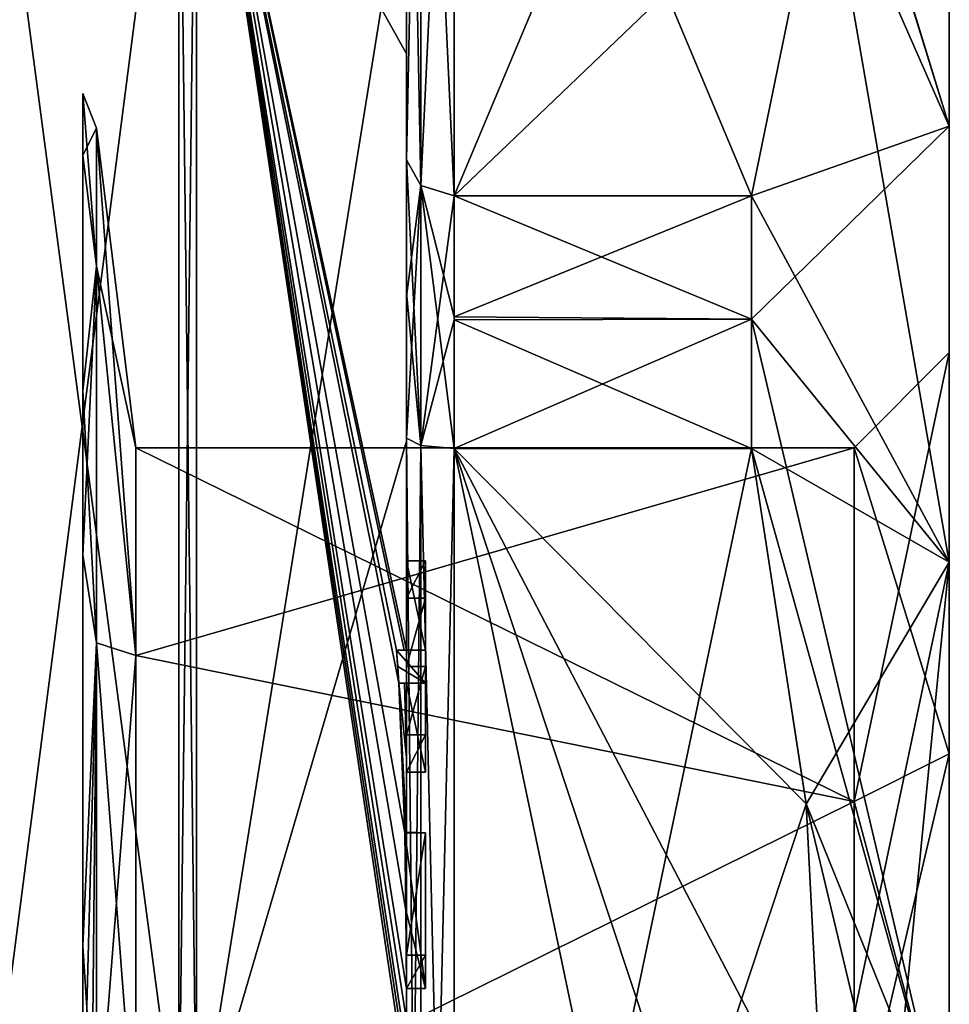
# Model space of a CAD drawing. Extents: x -23 to 470, y -1800 to 0.
# Tile 256 of 256: x 460 to 470, y -26 to -16. Entities that reach past the tile are written whole.
import ezdxf

# ---------------------------------------------------------------- set-up
doc = ezdxf.new("R2010")
doc.units = 0
doc.header["$LTSCALE"] = 17.087905
for name, color, linetype in [('1365', 7, 'CONTINUOUS'), ('1366', 7, 'CONTINUOUS'), ('1369', 7, 'CONTINUOUS'), ('1370', 7, 'CONTINUOUS'), ('1371', 7, 'CONTINUOUS'), ('1372', 7, 'CONTINUOUS'), ('1377', 7, 'CONTINUOUS'), ('1378', 7, 'CONTINUOUS'), ('1379', 7, 'CONTINUOUS'), ('1380', 7, 'CONTINUOUS'), ('1381', 7, 'CONTINUOUS'), ('1385', 7, 'CONTINUOUS'), ('1386', 7, 'CONTINUOUS'), ('1388', 7, 'CONTINUOUS'), ('1389', 7, 'CONTINUOUS'), ('1390', 7, 'CONTINUOUS'), ('1391', 7, 'CONTINUOUS'), ('1392', 7, 'CONTINUOUS'), ('1423', 7, 'CONTINUOUS'), ('1429', 7, 'CONTINUOUS'), ('1430', 7, 'CONTINUOUS'), ('1431', 7, 'CONTINUOUS'), ('1432', 7, 'CONTINUOUS'), ('1450', 7, 'CONTINUOUS'), ('1451', 7, 'CONTINUOUS'), ('1452', 7, 'CONTINUOUS'), ('1453', 7, 'CONTINUOUS'), ('1456', 7, 'CONTINUOUS'), ('1491', 7, 'CONTINUOUS'), ('1492', 7, 'CONTINUOUS'), ('1493', 7, 'CONTINUOUS'), ('1494', 7, 'CONTINUOUS'), ('1495', 7, 'CONTINUOUS'), ('1496', 7, 'CONTINUOUS'), ('1497', 7, 'CONTINUOUS'), ('1498', 7, 'CONTINUOUS'), ('1499', 7, 'CONTINUOUS'), ('1500', 7, 'CONTINUOUS'), ('1501', 7, 'CONTINUOUS'), ('1547', 7, 'CONTINUOUS'), ('1548', 7, 'CONTINUOUS'), ('1552', 7, 'CONTINUOUS'), ('1554', 7, 'CONTINUOUS')]:
    doc.layers.add(name, color=color, linetype=linetype)

msp = doc.modelspace()

# ---------------------------------------------------------------- linework, layer by layer
at = {"layer": '1365', "linetype": 'CONTINUOUS'}
for points in [[(470.1, -19.55), (470.1, -23.763, -7.311), (470.1, -15.5), (470.1, -19.55)], [(470.1, -17.175, 6.249), (470.1, -19.55), (470.1, -15.5), (470.1, -17.175, 6.249)], [(470.1, -15.5), (470.1, -23.763, -7.311), (470.1, -17.175, -6.249), (470.1, -15.5)], [(470.1, -23.764, 7.311), (470.1, -19.55), (470.1, -17.175, 6.249), (470.1, -23.764, 7.311)], [(470.1, -21.751, 10.825), (470.1, -23.764, 7.311), (470.1, -17.175, 6.249), (470.1, -21.751, 10.825)], [(470.1, -23.763, -7.311), (470.1, -27.999, -8.45), (470.1, -17.175, -6.249), (470.1, -23.763, -7.311)], [(470.1, -17.175, -6.249), (470.1, -27.999, -8.45), (470.1, -34.249, -10.825), (470.1, -17.175, -6.249)], [(470.1, -21.751, -10.825), (470.1, -17.175, -6.249), (470.1, -34.249, -10.825), (470.1, -21.751, -10.825)], [(470.1, -28.001, 8.45), (470.1, -23.764, 7.311), (470.1, -21.751, 10.825), (470.1, -28.001, 8.45)], [(470.1, -28.001, 8.45), (470.1, -21.751, 10.825), (470.1, -38.825, 6.249), (470.1, -28.001, 8.45)], [(470.1, -21.751, 10.825), (470.1, -28, 12.5), (470.1, -34.249, 10.825), (470.1, -21.751, 10.825)], [(470.1, -38.825, 6.249), (470.1, -21.751, 10.825), (470.1, -34.249, 10.825), (470.1, -38.825, 6.249)], [(470.1, -28, -12.5), (470.1, -21.751, -10.825), (470.1, -34.249, -10.825), (470.1, -28, -12.5)]]:
    msp.add_3dface(points, dxfattribs=at)
at = {"layer": '1366', "linetype": 'CONTINUOUS'}
for points in [[(464.9, -20.56, 15.95), (464.9, -35.44, 15.95), (468.023, -20.56, 15.95), (464.9, -20.56, 15.95)], [(468.023, -20.56, 15.95), (464.9, -35.44, 15.95), (468.598, -24.292, 15.95), (468.023, -20.56, 15.95)], [(468.598, -24.292, 15.95), (464.9, -35.44, 15.95), (468.786, -28, 15.95), (468.598, -24.292, 15.95)]]:
    msp.add_3dface(points, dxfattribs=at)
at = {"layer": '1369', "linetype": 'CONTINUOUS'}
for points in [[(464.9, -35.44, -15.95), (464.9, -20.56, -15.95), (468.023, -35.44, -15.95), (464.9, -35.44, -15.95)], [(468.023, -35.44, -15.95), (464.9, -20.56, -15.95), (468.598, -31.708, -15.95), (468.023, -35.44, -15.95)], [(468.598, -31.708, -15.95), (464.9, -20.56, -15.95), (468.786, -28, -15.95), (468.598, -31.708, -15.95)], [(468.786, -28, -15.95), (464.9, -20.56, -15.95), (468.598, -24.29, -15.95), (468.786, -28, -15.95)], [(468.598, -24.29, -15.95), (464.9, -20.56, -15.95), (468.023, -20.56, -15.95), (468.598, -24.29, -15.95)]]:
    msp.add_3dface(points, dxfattribs=at)
at = {"layer": '1370', "linetype": 'CONTINUOUS'}
for points in [[(464.9, -17.907, -14.418), (464.9, -10.467, -1.532), (468.023, -17.907, -14.418), (464.9, -17.907, -14.418)], [(468.023, -17.907, -14.418), (464.9, -10.467, -1.532), (468.786, -14.187, -7.975), (468.023, -17.907, -14.418)]]:
    msp.add_3dface(points, dxfattribs=at)
at = {"layer": '1371', "linetype": 'CONTINUOUS'}
for points in [[(464.9, -10.467, 1.532), (464.9, -17.907, 14.418), (468.023, -10.467, 1.532), (464.9, -10.467, 1.532)], [(468.023, -10.467, 1.532), (464.9, -17.907, 14.418), (468.786, -14.187, 7.975), (468.023, -10.467, 1.532)], [(468.786, -14.187, 7.975), (464.9, -17.907, 14.418), (468.023, -17.907, 14.418), (468.786, -14.187, 7.975)]]:
    msp.add_3dface(points, dxfattribs=at)
at = {"layer": '1372', "linetype": 'CONTINUOUS'}
for points in [[(464.4, -17.529, -14.764), (464.4, -13.915, -8.604), (464.4, -9.979, -1.686), (464.4, -17.529, -14.764)], [(464.4, -9.979, 1.686), (464.4, -14.278, 13.855), (464.4, -17.529, 14.764), (464.4, -9.979, 1.686)], [(464.4, -11.635, -10.603), (464.4, -14.211, -9.116), (464.4, -16.414, -15.685), (464.4, -11.635, -10.603)], [(464.4, -14.211, -9.116), (464.4, -13.915, -8.604), (464.4, -17.529, -14.764), (464.4, -14.211, -9.116)], [(464.4, -16.414, -15.685), (464.4, -14.211, -9.116), (464.4, -17.529, -14.764), (464.4, -16.414, -15.685)], [(464.4, -14.278, 13.855), (464.4, -20.48, 17.992), (464.4, -17.529, 14.764), (464.4, -14.278, 13.855)], [(464.4, -22.674, -18.759), (464.4, -16.414, -15.685), (464.4, -22.674, -18.216), (464.4, -22.674, -18.759)], [(464.4, -22.674, -18.216), (464.4, -16.414, -15.685), (464.4, -20.45, -16.45), (464.4, -22.674, -18.216)], [(464.4, -20.45, -16.45), (464.4, -16.414, -15.685), (464.4, -18.961, -15.681), (464.4, -20.45, -16.45)], [(464.4, -18.961, -15.681), (464.4, -16.414, -15.685), (464.4, -17.529, -14.764), (464.4, -18.961, -15.681)], [(464.4, -17.529, 14.764), (464.4, -20.48, 17.992), (464.4, -18.921, 15.658), (464.4, -17.529, 14.764)], [(464.4, -18.921, 15.658), (464.4, -20.48, 17.992), (464.4, -20.45, 16.45), (464.4, -18.921, 15.658)], [(464.4, -21.736, -16.5), (464.4, -22.674, -18.216), (464.4, -20.45, -16.45), (464.4, -21.736, -16.5)], [(464.4, -35.55, -16.45), (464.4, -21.736, -16.5), (464.4, -20.45, -16.45), (464.4, -35.55, -16.45)], [(464.4, -26.85, 16.5), (464.4, -29.051, 16.5), (464.4, -20.45, 16.45), (464.4, -26.85, 16.5)], [(464.4, -20.45, 16.45), (464.4, -29.051, 16.5), (464.4, -35.55, 16.45), (464.4, -20.45, 16.45)], [(464.4, -26.85, 16.783), (464.4, -26.85, 16.5), (464.4, -20.45, 16.45), (464.4, -26.85, 16.783)], [(464.4, -20.48, 17.992), (464.4, -26.85, 16.783), (464.4, -20.45, 16.45), (464.4, -20.48, 17.992)], [(464.4, -27.779, 19.499), (464.4, -26.85, 16.783), (464.4, -20.48, 17.992), (464.4, -27.779, 19.499)], [(464.4, -22.13, -16.5), (464.4, -21.736, -16.5), (464.4, -35.55, -16.45), (464.4, -22.13, -16.5)], [(464.4, -22.848, -17.85), (464.4, -22.13, -16.5), (464.4, -23.565, -16.5), (464.4, -22.848, -17.85)], [(464.4, -23.565, -16.5), (464.4, -22.13, -16.5), (464.4, -35.55, -16.45), (464.4, -23.565, -16.5)], [(464.4, -23.021, -18.216), (464.4, -23.958, -16.5), (464.4, -23.021, -18.854), (464.4, -23.021, -18.216)], [(464.4, -23.021, -18.854), (464.4, -23.958, -16.5), (464.4, -23.804, -19.043), (464.4, -23.021, -18.854)], [(464.4, -23.958, -16.5), (464.4, -23.565, -16.5), (464.4, -35.55, -16.45), (464.4, -23.958, -16.5)], [(464.4, -23.804, -19.043), (464.4, -23.958, -16.5), (464.4, -24.587, -19.196), (464.4, -23.804, -19.043)], [(464.4, -24.587, -19.196), (464.4, -23.958, -16.5), (464.4, -25.878, -16.5), (464.4, -24.587, -19.196)], [(464.4, -25.878, -16.5), (464.4, -23.958, -16.5), (464.4, -35.55, -16.45), (464.4, -25.878, -16.5)], [(464.4, -25.878, -19.196), (464.4, -24.587, -19.196), (464.4, -25.878, -16.5), (464.4, -25.878, -19.196)], [(464.4, -26.227, -16.5), (464.4, -25.878, -16.5), (464.4, -35.55, -16.45), (464.4, -26.227, -16.5)], [(464.4, -26.227, -19.419), (464.4, -26.227, -16.5), (464.4, -27.864, -16.5), (464.4, -26.227, -19.419)], [(464.4, -27.864, -16.5), (464.4, -26.227, -16.5), (464.4, -35.55, -16.45), (464.4, -27.864, -16.5)], [(464.4, -26.56, -19.447), (464.4, -26.227, -19.419), (464.4, -27.864, -16.5), (464.4, -26.56, -19.447)]]:
    msp.add_3dface(points, dxfattribs=at)
at = {"layer": '1377', "linetype": 'CONTINUOUS'}
for points in [[(462.195, -28, 21.983), (464.4, -14.278, 13.855), (462.195, -12.456, 15.544), (462.195, -28, 21.983)], [(464.4, -20.48, 17.992), (464.4, -14.278, 13.855), (462.195, -28, 21.983), (464.4, -20.48, 17.992)], [(464.4, -27.779, 19.499), (464.4, -20.48, 17.992), (462.195, -28, 21.983), (464.4, -27.779, 19.499)]]:
    msp.add_3dface(points, dxfattribs=at)
at = {"layer": '1378', "linetype": 'CONTINUOUS'}
for points in [[(464.4, -11.635, -10.603), (464.4, -16.414, -15.685), (462.195, -12.456, -15.544), (464.4, -11.635, -10.603)], [(464.4, -16.414, -15.685), (464.4, -22.674, -18.759), (462.195, -12.456, -15.544), (464.4, -16.414, -15.685)], [(462.195, -12.456, -15.544), (464.4, -22.674, -18.759), (464.374, -22.674, -19.134), (462.195, -12.456, -15.544)], [(462.195, -12.456, -15.544), (464.4, -26.56, -19.447), (464.4, -26.884, -19.5), (462.195, -12.456, -15.544)], [(464.4, -26.56, -19.447), (462.195, -12.456, -15.544), (464.399, -26.227, -19.5), (464.4, -26.56, -19.447)], [(462.195, -28, -21.983), (462.195, -12.456, -15.544), (464.4, -27.249, -19.5), (462.195, -28, -21.983)], [(464.4, -27.249, -19.5), (462.195, -12.456, -15.544), (464.4, -27.067, -19.5), (464.4, -27.249, -19.5)], [(464.4, -27.067, -19.5), (462.195, -12.456, -15.544), (464.4, -26.884, -19.5), (464.4, -27.067, -19.5)], [(464.399, -26.227, -19.5), (462.195, -12.456, -15.544), (464.394, -25.404, -19.5), (464.399, -26.227, -19.5)], [(464.394, -25.404, -19.5), (462.195, -12.456, -15.544), (464.383, -24.594, -19.5), (464.394, -25.404, -19.5)], [(464.383, -24.594, -19.5), (462.195, -12.456, -15.544), (464.32, -23.021, -19.5), (464.383, -24.594, -19.5)], [(464.32, -23.021, -19.5), (462.195, -12.456, -15.544), (464.296, -22.674, -19.5), (464.32, -23.021, -19.5)], [(464.296, -22.674, -19.5), (462.195, -12.456, -15.544), (464.374, -22.674, -19.134), (464.296, -22.674, -19.5)], [(464.309, -22.846, -19.5), (464.32, -23.021, -19.5), (464.296, -22.674, -19.5), (464.309, -22.846, -19.5)], [(464.4, -23.804, -19.043), (464.4, -24.587, -19.196), (464.32, -23.021, -19.5), (464.4, -23.804, -19.043)], [(464.38, -23.021, -19.18), (464.4, -23.804, -19.043), (464.32, -23.021, -19.5), (464.38, -23.021, -19.18)], [(464.4, -24.587, -19.196), (464.396, -24.594, -19.349), (464.32, -23.021, -19.5), (464.4, -24.587, -19.196)], [(464.396, -24.594, -19.349), (464.383, -24.594, -19.5), (464.32, -23.021, -19.5), (464.396, -24.594, -19.349)], [(464.4, -23.021, -18.854), (464.4, -23.804, -19.043), (464.38, -23.021, -19.18), (464.4, -23.021, -18.854)], [(464.4, -26.227, -19.46), (464.4, -26.56, -19.447), (464.399, -26.227, -19.5), (464.4, -26.227, -19.46)], [(464.4, -26.227, -19.419), (464.4, -26.56, -19.447), (464.4, -26.227, -19.46), (464.4, -26.227, -19.419)]]:
    msp.add_3dface(points, dxfattribs=at)
at = {"layer": '1379', "linetype": 'CONTINUOUS'}
for points in [[(462.009, -28, -21.97), (460, -12.837, -15.164), (462.009, -12.465, -15.535), (462.009, -28, -21.97)], [(460, -28, -21.444), (460, -12.837, -15.164), (462.009, -28, -21.97), (460, -28, -21.444)]]:
    msp.add_3dface(points, dxfattribs=at)
at = {"layer": '1380', "linetype": 'CONTINUOUS'}
for points in [[(460, -12.837, 15.164), (460, -28, 21.444), (462.009, -12.465, 15.535), (460, -12.837, 15.164)], [(462.009, -12.465, 15.535), (460, -28, 21.444), (462.009, -28, 21.97), (462.009, -12.465, 15.535)]]:
    msp.add_3dface(points, dxfattribs=at)
at = {"layer": '1381', "linetype": 'CONTINUOUS'}
for points in [[(461.556, -20.55), (461.556, -22.732, 5.268), (461.144, -17.195, 0), (461.556, -20.55)], [(461.144, -18.643, -5.402), (461.556, -20.55), (461.144, -17.195, 0), (461.144, -18.643, -5.402)], [(461.144, -17.195, 0), (461.556, -22.732, 5.268), (461.144, -18.643, 5.402), (461.144, -17.195, 0)], [(461.556, -22.732, -5.268), (461.556, -20.55), (461.144, -18.643, -5.402), (461.556, -22.732, -5.268)], [(461.144, -18.643, 5.402), (461.556, -22.732, 5.268), (461.144, -22.598, 9.357), (461.144, -18.643, 5.402)], [(461.144, -22.598, -9.357), (461.556, -22.732, -5.268), (461.144, -18.643, -5.402), (461.144, -22.598, -9.357)], [(461.556, -22.732, 5.268), (461.556, -28, 7.45), (461.144, -22.598, 9.357), (461.556, -22.732, 5.268)], [(461.556, -28, 7.45), (461.144, -28, 10.805), (461.144, -22.598, 9.357), (461.556, -28, 7.45)], [(461.144, -28, -10.805), (461.556, -22.732, -5.268), (461.144, -22.598, -9.357), (461.144, -28, -10.805)], [(461.556, -28, -7.45), (461.556, -22.732, -5.268), (461.144, -28, -10.805), (461.556, -28, -7.45)]]:
    msp.add_3dface(points, dxfattribs=at)
at = {"layer": '1385', "linetype": 'CONTINUOUS'}
for points in [[(462.195, -28, 21.983), (462.195, -12.456, 15.544), (462.009, -28, 21.97), (462.195, -28, 21.983)], [(462.195, -12.456, 15.544), (462.009, -12.465, 15.535), (462.009, -28, 21.97), (462.195, -12.456, 15.544)]]:
    msp.add_3dface(points, dxfattribs=at)
at = {"layer": '1386', "linetype": 'CONTINUOUS'}
for points in [[(462.195, -12.456, -15.544), (462.195, -28, -21.983), (462.009, -12.465, -15.535), (462.195, -12.456, -15.544)], [(462.195, -28, -21.983), (462.009, -28, -21.97), (462.009, -12.465, -15.535), (462.195, -28, -21.983)]]:
    msp.add_3dface(points, dxfattribs=at)
at = {"layer": '1388', "linetype": 'CONTINUOUS'}
for points in [[(470.1, -15.5), (470.1, -17.175, -6.249), (468.023, -10.4), (470.1, -15.5)], [(470.1, -17.175, -6.249), (468.023, -10.467, -1.532), (468.023, -10.4), (470.1, -17.175, -6.249)], [(470.1, -17.175, -6.249), (468.786, -14.187, -7.975), (468.023, -10.467, -1.532), (470.1, -17.175, -6.249)], [(470.1, -17.175, 6.249), (468.786, -14.187, 7.975), (468.023, -17.907, 14.418), (470.1, -17.175, 6.249)], [(470.1, -21.751, -10.825), (468.023, -17.907, -14.418), (468.786, -14.187, -7.975), (470.1, -21.751, -10.825)], [(470.1, -17.175, 6.249), (470.1, -15.5), (468.786, -14.187, 7.975), (470.1, -17.175, 6.249)], [(470.1, -17.175, -6.249), (470.1, -21.751, -10.825), (468.786, -14.187, -7.975), (470.1, -17.175, -6.249)], [(470.1, -21.751, 10.825), (470.1, -17.175, 6.249), (468.023, -19.2, 15.242), (470.1, -21.751, 10.825)], [(470.1, -17.175, 6.249), (468.023, -17.907, 14.418), (468.023, -19.2, 15.242), (470.1, -17.175, 6.249)], [(468.023, -17.907, -14.418), (470.1, -21.751, -10.825), (468.023, -19.2, -15.242), (468.023, -17.907, -14.418)], [(468.023, -20.56, 15.95), (470.1, -21.751, 10.825), (468.023, -19.2, 15.242), (468.023, -20.56, 15.95)], [(470.1, -21.751, -10.825), (470.1, -28, -12.5), (468.023, -19.2, -15.242), (470.1, -21.751, -10.825)], [(470.1, -28, -12.5), (468.023, -20.56, -15.95), (468.023, -19.2, -15.242), (470.1, -28, -12.5)], [(470.1, -21.751, 10.825), (468.023, -20.56, 15.95), (468.598, -24.292, 15.95), (470.1, -21.751, 10.825)], [(470.1, -28, -12.5), (468.598, -24.29, -15.95), (468.023, -20.56, -15.95), (470.1, -28, -12.5)], [(470.1, -21.751, 10.825), (468.598, -24.292, 15.95), (468.786, -28, 15.95), (470.1, -21.751, 10.825)], [(470.1, -21.751, 10.825), (468.786, -28, 15.95), (469.483, -28, 14.24), (470.1, -21.751, 10.825)], [(470.1, -28, 12.5), (470.1, -21.751, 10.825), (469.483, -28, 14.24), (470.1, -28, 12.5)], [(468.598, -24.29, -15.95), (470.1, -28, -12.5), (469.483, -28, -14.24), (468.598, -24.29, -15.95)], [(468.786, -28, -15.95), (468.598, -24.29, -15.95), (469.483, -28, -14.24), (468.786, -28, -15.95)]]:
    msp.add_3dface(points, dxfattribs=at)
at = {"layer": '1389', "linetype": 'CONTINUOUS'}
for points in [[(469.1, -20.55), (469.1, -24.266, 6.447), (461.556, -20.55), (469.1, -20.55)], [(461.556, -20.55), (469.1, -24.266, 6.447), (461.556, -22.732, 5.268), (461.556, -20.55)], [(469.1, -24.266, 6.447), (461.556, -28, 7.45), (461.556, -22.732, 5.268), (469.1, -24.266, 6.447)], [(469.1, -28.001, 7.45), (461.556, -28, 7.45), (469.1, -24.266, 6.447), (469.1, -28.001, 7.45)]]:
    msp.add_3dface(points, dxfattribs=at)
at = {"layer": '1390', "linetype": 'CONTINUOUS'}
for points in [[(469.1, -20.55), (461.556, -20.55), (461.556, -22.732, -5.268), (469.1, -20.55)], [(469.1, -24.265, -6.446), (469.1, -20.55), (461.556, -22.732, -5.268), (469.1, -24.265, -6.446)], [(461.556, -28, -7.45), (469.1, -24.265, -6.446), (461.556, -22.732, -5.268), (461.556, -28, -7.45)], [(469.1, -27.999, -7.45), (469.1, -24.265, -6.446), (461.556, -28, -7.45), (469.1, -27.999, -7.45)]]:
    msp.add_3dface(points, dxfattribs=at)
at = {"layer": '1391', "linetype": 'CONTINUOUS'}
for points in [[(470.1, -19.55), (470.1, -23.764, 7.311), (469.1, -20.55), (470.1, -19.55)], [(470.1, -23.764, 7.311), (469.1, -24.266, 6.447), (469.1, -20.55), (470.1, -23.764, 7.311)], [(470.1, -23.764, 7.311), (470.1, -28.001, 8.45), (469.1, -24.266, 6.447), (470.1, -23.764, 7.311)], [(470.1, -28.001, 8.45), (469.1, -28.001, 7.45), (469.1, -24.266, 6.447), (470.1, -28.001, 8.45)]]:
    msp.add_3dface(points, dxfattribs=at)
at = {"layer": '1392', "linetype": 'CONTINUOUS'}
for points in [[(470.1, -23.763, -7.311), (470.1, -19.55), (469.1, -24.265, -6.446), (470.1, -23.763, -7.311)], [(470.1, -19.55), (469.1, -20.55), (469.1, -24.265, -6.446), (470.1, -19.55)], [(470.1, -27.999, -8.45), (470.1, -23.763, -7.311), (469.1, -27.999, -7.45), (470.1, -27.999, -8.45)], [(470.1, -23.763, -7.311), (469.1, -24.265, -6.446), (469.1, -27.999, -7.45), (470.1, -23.763, -7.311)]]:
    msp.add_3dface(points, dxfattribs=at)
at = {"layer": '1423', "linetype": 'CONTINUOUS'}
for points in [[(464.6, -21.736, -16.5), (464.6, -22.13, -16.5), (464.6, -22.674, -18.216), (464.6, -21.736, -16.5)], [(464.6, -22.674, -18.216), (464.6, -22.13, -16.5), (464.6, -22.848, -17.85), (464.6, -22.674, -18.216)], [(464.6, -22.674, -19.5), (464.6, -22.674, -18.216), (464.6, -22.848, -17.85), (464.6, -22.674, -19.5)], [(464.6, -23.021, -19.5), (464.6, -22.674, -19.5), (464.6, -23.021, -18.216), (464.6, -23.021, -19.5)], [(464.6, -23.021, -18.216), (464.6, -22.674, -19.5), (464.6, -22.848, -17.85), (464.6, -23.021, -18.216)], [(464.6, -23.565, -16.5), (464.6, -23.021, -18.216), (464.6, -22.848, -17.85), (464.6, -23.565, -16.5)], [(464.6, -23.958, -16.5), (464.6, -23.021, -18.216), (464.6, -23.565, -16.5), (464.6, -23.958, -16.5)], [(464.6, -24.594, -19.5), (464.6, -24.594, -19.196), (464.6, -25.878, -19.196), (464.6, -24.594, -19.5)], [(464.6, -26.227, -19.5), (464.6, -24.594, -19.5), (464.6, -25.878, -19.196), (464.6, -26.227, -19.5)], [(464.6, -26.227, -16.5), (464.6, -26.227, -19.5), (464.6, -25.878, -19.196), (464.6, -26.227, -16.5)], [(464.6, -25.878, -16.5), (464.6, -26.227, -16.5), (464.6, -25.878, -19.196), (464.6, -25.878, -16.5)]]:
    msp.add_3dface(points, dxfattribs=at)
at = {"layer": '1429', "linetype": 'CONTINUOUS'}
for points in [[(464.4, -24.587, -19.196), (464.4, -25.878, -19.196), (464.6, -24.594, -19.196), (464.4, -24.587, -19.196)], [(464.6, -24.594, -19.196), (464.4, -25.878, -19.196), (464.6, -25.878, -19.196), (464.6, -24.594, -19.196)]]:
    msp.add_3dface(points, dxfattribs=at)
at = {"layer": '1430', "linetype": 'CONTINUOUS'}
for points in [[(464.383, -24.594, -19.5), (464.396, -24.594, -19.349), (464.6, -24.594, -19.5), (464.383, -24.594, -19.5)], [(464.396, -24.594, -19.349), (464.4, -24.587, -19.196), (464.6, -24.594, -19.5), (464.396, -24.594, -19.349)], [(464.4, -24.587, -19.196), (464.6, -24.594, -19.196), (464.6, -24.594, -19.5), (464.4, -24.587, -19.196)]]:
    msp.add_3dface(points, dxfattribs=at)
at = {"layer": '1431', "linetype": 'CONTINUOUS'}
for points in [[(464.4, -22.13, -16.5), (464.4, -22.848, -17.85), (464.6, -22.13, -16.5), (464.4, -22.13, -16.5)], [(464.6, -22.13, -16.5), (464.4, -22.848, -17.85), (464.6, -22.848, -17.85), (464.6, -22.13, -16.5)]]:
    msp.add_3dface(points, dxfattribs=at)
at = {"layer": '1432', "linetype": 'CONTINUOUS'}
for points in [[(464.4, -21.736, -16.5), (464.4, -22.13, -16.5), (464.6, -21.736, -16.5), (464.4, -21.736, -16.5)], [(464.4, -22.13, -16.5), (464.6, -22.13, -16.5), (464.6, -21.736, -16.5), (464.4, -22.13, -16.5)]]:
    msp.add_3dface(points, dxfattribs=at)
at = {"layer": '1450', "linetype": 'CONTINUOUS'}
for points in [[(464.4, -35.55, -16.45), (464.4, -20.45, -16.45), (464.549, -20.528, -16.094), (464.4, -35.55, -16.45)], [(464.4, -35.55, -16.45), (464.549, -20.528, -16.094), (464.549, -35.472, -16.094), (464.4, -35.55, -16.45)], [(464.549, -20.528, -16.094), (464.9, -20.56, -15.95), (464.549, -35.472, -16.094), (464.549, -20.528, -16.094)], [(464.9, -20.56, -15.95), (464.9, -35.44, -15.95), (464.549, -35.472, -16.094), (464.9, -20.56, -15.95)]]:
    msp.add_3dface(points, dxfattribs=at)
at = {"layer": '1451', "linetype": 'CONTINUOUS'}
for points in [[(464.4, -17.529, -14.764), (464.4, -9.979, -1.686), (464.549, -10.326, -1.576), (464.4, -17.529, -14.764)], [(464.4, -17.529, -14.764), (464.549, -10.326, -1.576), (464.549, -17.798, -14.518), (464.4, -17.529, -14.764)], [(464.549, -10.326, -1.576), (464.9, -10.467, -1.532), (464.549, -17.798, -14.518), (464.549, -10.326, -1.576)], [(464.9, -10.467, -1.532), (464.9, -17.907, -14.418), (464.549, -17.798, -14.518), (464.9, -10.467, -1.532)]]:
    msp.add_3dface(points, dxfattribs=at)
at = {"layer": '1452', "linetype": 'CONTINUOUS'}
for points in [[(464.4, -9.979, 1.686), (464.4, -17.529, 14.764), (464.549, -17.798, 14.518), (464.4, -9.979, 1.686)], [(464.4, -9.979, 1.686), (464.549, -17.798, 14.518), (464.549, -10.326, 1.576), (464.4, -9.979, 1.686)], [(464.9, -17.907, 14.418), (464.9, -10.467, 1.532), (464.549, -10.326, 1.576), (464.9, -17.907, 14.418)], [(464.549, -17.798, 14.518), (464.9, -17.907, 14.418), (464.549, -10.326, 1.576), (464.549, -17.798, 14.518)]]:
    msp.add_3dface(points, dxfattribs=at)
at = {"layer": '1453', "linetype": 'CONTINUOUS'}
for points in [[(464.4, -20.45, 16.45), (464.4, -35.55, 16.45), (464.549, -35.472, 16.094), (464.4, -20.45, 16.45)], [(464.4, -20.45, 16.45), (464.549, -35.472, 16.094), (464.549, -20.528, 16.094), (464.4, -20.45, 16.45)], [(464.9, -35.44, 15.95), (464.9, -20.56, 15.95), (464.549, -20.528, 16.094), (464.9, -35.44, 15.95)], [(464.549, -35.472, 16.094), (464.9, -35.44, 15.95), (464.549, -20.528, 16.094), (464.549, -35.472, 16.094)]]:
    msp.add_3dface(points, dxfattribs=at)
at = {"layer": '1456', "linetype": 'CONTINUOUS'}
for points in [[(461.144, -17.195, 0), (461.144, -18.643, 5.402), (461, -16.831, 2.222), (461.144, -17.195, 0)], [(461, -17.48, -4.359), (461.144, -17.195, 0), (461, -16.831, 2.222), (461, -17.48, -4.359)], [(461, -16.831, 2.222), (461.144, -18.643, 5.402), (461, -19.948, 8.052), (461, -16.831, 2.222)], [(461.144, -18.643, -5.402), (461.144, -17.195, 0), (461, -17.48, -4.359), (461.144, -18.643, -5.402)], [(461, -21.673, -9.468), (461.144, -18.643, -5.402), (461, -17.48, -4.359), (461, -21.673, -9.468)], [(461.144, -22.598, -9.357), (461.144, -18.643, -5.402), (461, -21.673, -9.468), (461.144, -22.598, -9.357)], [(461.144, -18.643, 5.402), (461.144, -22.598, 9.357), (461, -19.948, 8.052), (461.144, -18.643, 5.402)], [(461, -19.948, 8.052), (461.144, -22.598, 9.357), (461, -25.778, 11.169), (461, -19.948, 8.052)], [(461, -28, -11.388), (461.144, -22.598, -9.357), (461, -21.673, -9.468), (461, -28, -11.388)], [(461.144, -22.598, 9.357), (461.144, -28, 10.805), (461, -25.778, 11.169), (461.144, -22.598, 9.357)], [(461.144, -22.598, -9.357), (461, -28, -11.388), (461.09, -28, -11.101), (461.144, -22.598, -9.357)], [(461.144, -28, -10.805), (461.144, -22.598, -9.357), (461.09, -28, -11.101), (461.144, -28, -10.805)], [(461, -25.778, 11.169), (461.144, -28, 10.805), (461, -32.359, 10.52), (461, -25.778, 11.169)]]:
    msp.add_3dface(points, dxfattribs=at)
at = {"layer": '1491', "linetype": 'CONTINUOUS'}
for points in [[(464.4, -25.878, -19.196), (464.4, -25.878, -16.5), (464.6, -25.878, -19.196), (464.4, -25.878, -19.196)], [(464.4, -25.878, -16.5), (464.6, -25.878, -16.5), (464.6, -25.878, -19.196), (464.4, -25.878, -16.5)]]:
    msp.add_3dface(points, dxfattribs=at)
at = {"layer": '1492', "linetype": 'CONTINUOUS'}
for points in [[(464.4, -25.878, -16.5), (464.4, -26.227, -16.5), (464.6, -25.878, -16.5), (464.4, -25.878, -16.5)], [(464.4, -26.227, -16.5), (464.6, -26.227, -16.5), (464.6, -25.878, -16.5), (464.4, -26.227, -16.5)]]:
    msp.add_3dface(points, dxfattribs=at)
at = {"layer": '1493', "linetype": 'CONTINUOUS'}
for points in [[(464.4, -26.227, -19.46), (464.399, -26.227, -19.5), (464.6, -26.227, -16.5), (464.4, -26.227, -19.46)], [(464.399, -26.227, -19.5), (464.6, -26.227, -19.5), (464.6, -26.227, -16.5), (464.399, -26.227, -19.5)], [(464.4, -26.227, -16.5), (464.4, -26.227, -19.419), (464.6, -26.227, -16.5), (464.4, -26.227, -16.5)], [(464.4, -26.227, -19.419), (464.4, -26.227, -19.46), (464.6, -26.227, -16.5), (464.4, -26.227, -19.419)]]:
    msp.add_3dface(points, dxfattribs=at)
at = {"layer": '1494', "linetype": 'CONTINUOUS'}
for points in [[(464.394, -25.404, -19.5), (464.383, -24.594, -19.5), (464.6, -26.227, -19.5), (464.394, -25.404, -19.5)], [(464.383, -24.594, -19.5), (464.6, -24.594, -19.5), (464.6, -26.227, -19.5), (464.383, -24.594, -19.5)], [(464.399, -26.227, -19.5), (464.394, -25.404, -19.5), (464.6, -26.227, -19.5), (464.399, -26.227, -19.5)]]:
    msp.add_3dface(points, dxfattribs=at)
at = {"layer": '1495', "linetype": 'CONTINUOUS'}
for points in [[(464.4, -22.848, -17.85), (464.4, -23.565, -16.5), (464.6, -22.848, -17.85), (464.4, -22.848, -17.85)], [(464.4, -23.565, -16.5), (464.6, -23.565, -16.5), (464.6, -22.848, -17.85), (464.4, -23.565, -16.5)]]:
    msp.add_3dface(points, dxfattribs=at)
at = {"layer": '1496', "linetype": 'CONTINUOUS'}
for points in [[(464.4, -23.565, -16.5), (464.4, -23.958, -16.5), (464.6, -23.565, -16.5), (464.4, -23.565, -16.5)], [(464.4, -23.958, -16.5), (464.6, -23.958, -16.5), (464.6, -23.565, -16.5), (464.4, -23.958, -16.5)]]:
    msp.add_3dface(points, dxfattribs=at)
at = {"layer": '1497', "linetype": 'CONTINUOUS'}
for points in [[(464.4, -23.958, -16.5), (464.4, -23.021, -18.216), (464.6, -23.958, -16.5), (464.4, -23.958, -16.5)], [(464.4, -23.021, -18.216), (464.6, -23.021, -18.216), (464.6, -23.958, -16.5), (464.4, -23.021, -18.216)]]:
    msp.add_3dface(points, dxfattribs=at)
at = {"layer": '1498', "linetype": 'CONTINUOUS'}
for points in [[(464.38, -23.021, -19.18), (464.32, -23.021, -19.5), (464.6, -23.021, -18.216), (464.38, -23.021, -19.18)], [(464.32, -23.021, -19.5), (464.6, -23.021, -19.5), (464.6, -23.021, -18.216), (464.32, -23.021, -19.5)], [(464.4, -23.021, -18.854), (464.38, -23.021, -19.18), (464.6, -23.021, -18.216), (464.4, -23.021, -18.854)], [(464.4, -23.021, -18.216), (464.4, -23.021, -18.854), (464.6, -23.021, -18.216), (464.4, -23.021, -18.216)]]:
    msp.add_3dface(points, dxfattribs=at)
at = {"layer": '1499', "linetype": 'CONTINUOUS'}
for points in [[(464.309, -22.846, -19.5), (464.296, -22.674, -19.5), (464.6, -23.021, -19.5), (464.309, -22.846, -19.5)], [(464.296, -22.674, -19.5), (464.6, -22.674, -19.5), (464.6, -23.021, -19.5), (464.296, -22.674, -19.5)], [(464.32, -23.021, -19.5), (464.309, -22.846, -19.5), (464.6, -23.021, -19.5), (464.32, -23.021, -19.5)]]:
    msp.add_3dface(points, dxfattribs=at)
at = {"layer": '1500', "linetype": 'CONTINUOUS'}
for points in [[(464.296, -22.674, -19.5), (464.374, -22.674, -19.134), (464.6, -22.674, -19.5), (464.296, -22.674, -19.5)], [(464.374, -22.674, -19.134), (464.4, -22.674, -18.759), (464.6, -22.674, -19.5), (464.374, -22.674, -19.134)], [(464.4, -22.674, -18.759), (464.4, -22.674, -18.216), (464.6, -22.674, -19.5), (464.4, -22.674, -18.759)], [(464.4, -22.674, -18.216), (464.6, -22.674, -18.216), (464.6, -22.674, -19.5), (464.4, -22.674, -18.216)]]:
    msp.add_3dface(points, dxfattribs=at)
at = {"layer": '1501', "linetype": 'CONTINUOUS'}
for points in [[(464.4, -22.674, -18.216), (464.4, -21.736, -16.5), (464.6, -22.674, -18.216), (464.4, -22.674, -18.216)], [(464.4, -21.736, -16.5), (464.6, -21.736, -16.5), (464.6, -22.674, -18.216), (464.4, -21.736, -16.5)]]:
    msp.add_3dface(points, dxfattribs=at)
at = {"layer": '1547', "linetype": 'CONTINUOUS'}
for points in [[(464.9, -17.907, -14.418), (468.023, -17.907, -14.418), (468.023, -19.2, -15.242), (464.9, -17.907, -14.418)], [(464.9, -17.907, -14.418), (468.023, -19.2, -15.242), (464.9, -19.209, -15.248), (464.9, -17.907, -14.418)], [(468.023, -17.907, 14.418), (464.9, -17.907, 14.418), (464.9, -19.177, 15.229), (468.023, -17.907, 14.418)], [(468.023, -19.2, 15.242), (468.023, -17.907, 14.418), (464.9, -19.177, 15.229), (468.023, -19.2, 15.242)], [(464.9, -20.56, 15.95), (468.023, -19.2, 15.242), (464.9, -19.177, 15.229), (464.9, -20.56, 15.95)], [(464.9, -20.56, 15.95), (468.023, -20.56, 15.95), (468.023, -19.2, 15.242), (464.9, -20.56, 15.95)], [(468.023, -19.2, -15.242), (468.023, -20.56, -15.95), (464.9, -19.209, -15.248), (468.023, -19.2, -15.242)], [(468.023, -20.56, -15.95), (464.9, -20.56, -15.95), (464.9, -19.209, -15.248), (468.023, -20.56, -15.95)]]:
    msp.add_3dface(points, dxfattribs=at)
at = {"layer": '1548', "linetype": 'CONTINUOUS'}
for points in [[(464.4, -17.529, 14.764), (464.4, -18.921, 15.658), (464.549, -20.528, 16.094), (464.4, -17.529, 14.764)], [(464.549, -17.798, 14.518), (464.4, -17.529, 14.764), (464.549, -20.528, 16.094), (464.549, -17.798, 14.518)], [(464.9, -20.56, 15.95), (464.9, -19.177, 15.229), (464.549, -17.798, 14.518), (464.9, -20.56, 15.95)], [(464.9, -20.56, 15.95), (464.549, -17.798, 14.518), (464.549, -20.528, 16.094), (464.9, -20.56, 15.95)], [(464.9, -19.177, 15.229), (464.9, -17.907, 14.418), (464.549, -17.798, 14.518), (464.9, -19.177, 15.229)], [(464.4, -18.921, 15.658), (464.4, -20.45, 16.45), (464.549, -20.528, 16.094), (464.4, -18.921, 15.658)]]:
    msp.add_3dface(points, dxfattribs=at)
at = {"layer": '1552', "linetype": 'CONTINUOUS'}
for points in [[(464.4, -18.961, -15.681), (464.4, -17.529, -14.764), (464.549, -17.798, -14.518), (464.4, -18.961, -15.681)], [(464.4, -20.45, -16.45), (464.4, -18.961, -15.681), (464.549, -17.798, -14.518), (464.4, -20.45, -16.45)], [(464.4, -20.45, -16.45), (464.549, -17.798, -14.518), (464.549, -20.528, -16.094), (464.4, -20.45, -16.45)], [(464.549, -17.798, -14.518), (464.9, -17.907, -14.418), (464.549, -20.528, -16.094), (464.549, -17.798, -14.518)], [(464.9, -17.907, -14.418), (464.9, -19.209, -15.248), (464.549, -20.528, -16.094), (464.9, -17.907, -14.418)], [(464.9, -19.209, -15.248), (464.9, -20.56, -15.95), (464.549, -20.528, -16.094), (464.9, -19.209, -15.248)]]:
    msp.add_3dface(points, dxfattribs=at)
at = {"layer": '1554', "linetype": 'CONTINUOUS'}
for points in [[(461, -39.388, 0), (461, -17.48, -4.359), (461, -16.831, 2.222), (461, -39.388, 0)], [(461, -39.388, 0), (461, -16.831, 2.222), (461, -37.468, 6.327), (461, -39.388, 0)], [(461, -16.831, 2.222), (461, -19.948, 8.052), (461, -37.468, 6.327), (461, -16.831, 2.222)], [(461, -39.388, 0), (461, -36.052, -8.052), (461, -17.48, -4.359), (461, -39.388, 0)], [(461, -36.052, -8.052), (461, -21.673, -9.468), (461, -17.48, -4.359), (461, -36.052, -8.052)], [(461, -19.948, 8.052), (461, -25.778, 11.169), (461, -32.359, 10.52), (461, -19.948, 8.052)], [(461, -19.948, 8.052), (461, -32.359, 10.52), (461, -37.468, 6.327), (461, -19.948, 8.052)], [(461, -36.052, -8.052), (461, -28, -11.388), (461, -21.673, -9.468), (461, -36.052, -8.052)]]:
    msp.add_3dface(points, dxfattribs=at)

doc.saveas('drawing.dxf')
